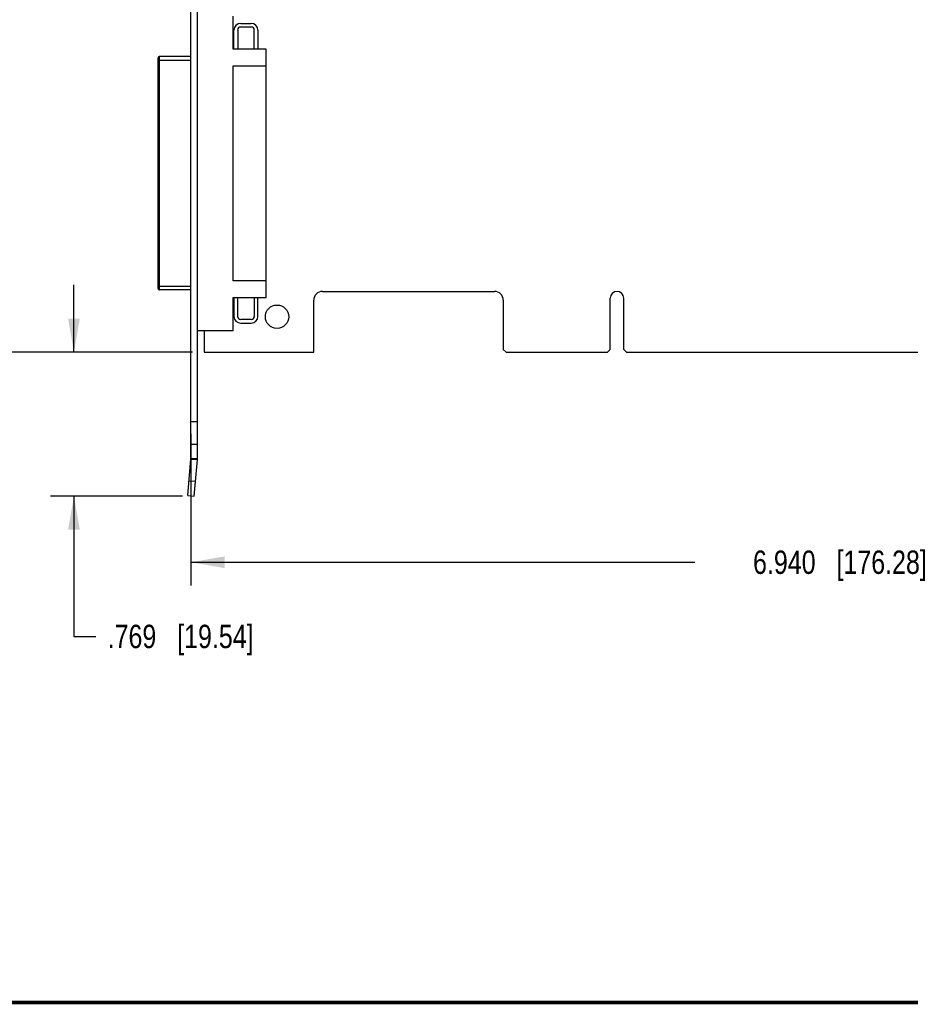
# Model space of a CAD drawing. Header units: inches. Extents: x 0.2 to 16.8, y 0.2 to 10.8.
# Tile 2 of 11: x 6.6 to 11.4, y 0.2 to 5.5. Entities that reach past the tile are written whole.
import ezdxf

# ---------------------------------------------------------------- set-up
doc = ezdxf.new("R2010")
doc.units = ezdxf.units.IN
doc.header["$LTSCALE"] = 0.935
doc.header["$MEASUREMENT"] = 0
doc.layers.get('0').update_dxf_attribs({"linetype": 'CONTINUOUS'})
doc.layers.add('DIMENSIONS', color=7, linetype='CONTINUOUS')
doc.styles.get("Standard").update_dxf_attribs({"font": 'txt', "width": 0.8})
doc.dimstyles.new('DIMSTYLE_1', dxfattribs={"dimtxt": 0.125, "dimasz": 0.18, "dimexe": 0.18, "dimexo": 0.0625, "dimgap": 0.09, "dimtad": 0, "dimtih": 1, "dimtoh": 1, "dimdec": 3, "dimzin": 4, "dimdsep": 46, "dimtxsty": 'STANDARD', "dimblk": '_FILLED', "dimblk1": '_FILLED', "dimblk2": '_FILLED', "dimcen": 0.09, "dimadec": 0, "dimazin": 0, "dimtp": 0.01, "dimtm": 0.01, "dimtfac": 1, "dimtdec": 3, "dimtofl": 0, "dimtmove": 0, "dimatfit": 3, "dimldrblk": '_FILLED', "dimfxl": 1, "dimtolj": 1, "dimtzin": 4, "dimarcsym": 0})

# ---------------------------------------------------------------- blocks, each defined once
blk = doc.blocks.new('_FILLED')
at = {"color": 0, "linetype": 'BYBLOCK'}
blk.add_solid([(0, 0), (-1, 0.174), (-1, -0.174)], dxfattribs=at)
blk = doc.blocks.new('*D0')
at = {"layer": 'DIMENSIONS', "color": 2, "linetype": 'CONTINUOUS'}
for p, q in [((14.4538, 3.9969), (14.4538, 2.4869)), ((7.5138, 3.299), (7.5138, 2.4869)), ((7.5138, 2.6119), (10.2088, 2.6119)), ((14.4538, 2.6119), (11.7588, 2.6119))]:
    blk.add_line(p, q, dxfattribs=at)
at = {"layer": 'DIMENSIONS', "color": 2, "linetype": 'CONTINUOUS', "xscale": 0.18, "yscale": 0.18, "zscale": 0.18, "rotation": 180}
blk.add_blockref('_FILLED', (7.5138, 2.6119), dxfattribs=at)
at = {"layer": 'DIMENSIONS', "color": 2, "linetype": 'CONTINUOUS', "xscale": 0.18, "yscale": 0.18, "zscale": 0.18}
blk.add_blockref('_FILLED', (14.4538, 2.6119), dxfattribs=at)
at = {"layer": 'DIMENSIONS', "color": 2, "linetype": 'CONTINUOUS', "insert": (10.9838, 2.6744), "char_height": 0.125, "width": 1.425, "attachment_point": 2, "line_spacing_factor": 0.9}
blk.add_mtext('6.940{\\Ftxt.shx;\\W1.000000;\\H0.125000; }[176.28]', dxfattribs=at)
blk = doc.blocks.new('*D3')
at = {"layer": 'DIMENSIONS', "color": 2, "linetype": 'CONTINUOUS'}
for p, q in [((7.4113, 7.6904), (6.1858, 7.6904)), ((6.3108, 7.6904), (6.3108, 5.8374)), ((6.3108, 3.7344), (6.3108, 5.5874)), ((7.5213, 3.7344), (6.1858, 3.7344))]:
    blk.add_line(p, q, dxfattribs=at)
at = {"layer": 'DIMENSIONS', "color": 2, "linetype": 'CONTINUOUS', "xscale": 0.18, "yscale": 0.18, "zscale": 0.18}
for p, rotation in [((6.3108, 7.6904), 90), ((6.3108, 3.7344), 270)]:
    blk.add_blockref('_FILLED', p, dxfattribs=dict(at, rotation=rotation))
at = {"layer": 'DIMENSIONS', "color": 2, "linetype": 'CONTINUOUS', "insert": (6.3108, 5.7749), "char_height": 0.125, "width": 1.425, "attachment_point": 2, "line_spacing_factor": 0.9}
blk.add_mtext('3.956{\\Ftxt.shx;\\W1.000000;\\H0.125000; }[100.48]', dxfattribs=at)
blk = doc.blocks.new('*D4')
at = {"layer": 'DIMENSIONS', "color": 2, "linetype": 'CONTINUOUS'}
for p, q in [((6.888, 3.7344), (6.888, 4.0944)), ((7.5213, 3.7344), (6.763, 3.7344)), ((7.469, 2.9651), (6.763, 2.9651)), ((6.888, 2.9651), (6.888, 2.2151)), ((6.888, 2.2151), (7.0055, 2.2151))]:
    blk.add_line(p, q, dxfattribs=at)
at = {"layer": 'DIMENSIONS', "color": 2, "linetype": 'CONTINUOUS', "xscale": 0.18, "yscale": 0.18, "zscale": 0.18}
for p, rotation in [((6.888, 3.7344), 270), ((6.888, 2.9651), 90)]:
    blk.add_blockref('_FILLED', p, dxfattribs=dict(at, rotation=rotation))
at = {"layer": 'DIMENSIONS', "color": 2, "linetype": 'CONTINUOUS', "insert": (7.068, 2.2776), "char_height": 0.125, "width": 1.225, "attachment_point": 1, "line_spacing_factor": 0.9}
blk.add_mtext('.769{\\Ftxt.shx;\\W1.000000;\\H0.125000; }[19.54]', dxfattribs=at)

msp = doc.modelspace()

# ---------------------------------------------------------------- linework, layer by layer
at = {"color": 7, "linetype": 'CONTINUOUS'}
for p, q in [((7.5138, 3.1664), (7.5138, 7.6504)), ((7.5488, 3.1664), (7.5488, 7.6504)), ((7.7398, 5.3546), (7.7398, 5.5318)), ((7.7796, 5.4924), (7.8357, 5.4924)), ((7.7437, 5.3546), (7.7437, 5.4565)), ((7.7634, 5.4565), (7.7634, 5.3546)), ((7.8357, 5.4727), (7.7796, 5.4727)), ((7.852, 5.3546), (7.852, 5.4565)), ((7.8717, 5.4565), (7.8717, 5.3546)), ((7.915, 5.3546), (7.7398, 5.3546)), ((7.915, 4.0278), (7.915, 5.3546)), ((7.3382, 4.0751), (7.3382, 5.3074)), ((7.3382, 5.2956), (7.5138, 5.2956)), ((7.3461, 4.0672), (7.3461, 5.3152)), ((7.5138, 5.3152), (7.3461, 5.3152)), ((7.7398, 4.1164), (7.7398, 5.266)), ((7.7398, 5.266), (7.915, 5.266)), ((7.915, 4.1164), (7.7398, 4.1164)), ((7.3382, 4.0869), (7.5138, 4.0869)), ((7.5138, 4.0672), (7.3461, 4.0672)), ((8.2168, 4.0594), (9.1368, 4.0594)), ((7.7398, 3.8507), (7.7398, 4.0278)), ((7.7398, 4.0278), (7.915, 4.0278)), ((7.7437, 4.0278), (7.7437, 3.926)), ((7.7634, 3.926), (7.7634, 4.0278)), ((7.852, 4.0278), (7.852, 3.926)), ((7.8717, 3.926), (7.8717, 4.0278)), ((8.1698, 3.7344), (8.1698, 4.0124)), ((9.1838, 4.0124), (9.1838, 3.7494)), ((9.7553, 3.7494), (9.7553, 4.0229)), ((9.8283, 3.7494), (9.8283, 4.0229)), ((7.8357, 3.9097), (7.7796, 3.9097)), ((7.5488, 3.8507), (7.7398, 3.8507)), ((7.5838, 3.8507), (7.5838, 3.7344)), ((7.7796, 3.89), (7.8357, 3.89)), ((9.1988, 3.7344), (9.1838, 3.7494)), ((9.7403, 3.7344), (9.7553, 3.7494)), ((9.8433, 3.7344), (9.8283, 3.7494)), ((7.5838, 3.7344), (8.1698, 3.7344)), ((9.1988, 3.7344), (9.7403, 3.7344)), ((9.8433, 3.7344), (11.6403, 3.7344)), ((7.5488, 3.3615), (7.5138, 3.3615)), ((7.5488, 3.2404), (7.5138, 3.2404)), ((7.4966, 2.9681), (7.5137, 3.1634)), ((7.5137, 3.1634), (7.5486, 3.1603)), ((7.5138, 3.1664), (7.5488, 3.1664)), ((7.5315, 2.9651), (7.5486, 3.1603)), ((7.5036, 3.0478), (7.5385, 3.0448)), ((7.4966, 2.9681), (7.5315, 2.9651))]:
    msp.add_line(p, q, dxfattribs=at)
at = {"color": 7, "linetype": 'CONTINUOUS', "const_width": 0.02}
msp.add_lwpolyline([(0.25, 0.2586), (16.75, 0.2586)], dxfattribs=at)
at = {"color": 7, "linetype": 'CONTINUOUS'}
msp.add_circle((7.9738, 3.9244), 0.0625, dxfattribs=at)
for centre, radius, start, end in [((7.7796, 5.4565), 0.0359, 90, 180), ((7.8357, 5.4565), 0.0359, 0, 90), ((7.7796, 5.4565), 0.0163, 90, 180), ((7.8357, 5.4565), 0.0163, 0, 90), ((7.3461, 5.3074), 0.00787, 90, 180.0001), ((7.3461, 4.0751), 0.00787, 179.9999, 270), ((8.2168, 4.0124), 0.047, 90, 180), ((9.1368, 4.0124), 0.047, 0, 90), ((9.7918, 4.0229), 0.0365, 0, 180), ((7.7796, 3.926), 0.0359, 180, 270), ((7.7796, 3.926), 0.0163, 180, 270), ((7.8357, 3.926), 0.0359, 270, 360), ((7.8357, 3.926), 0.0163, 270, 360), ((7.4788, 3.1664), 0.035, 355, 360), ((7.4788, 3.1664), 0.07, 355, 360)]:
    msp.add_arc(centre, radius, start, end, dxfattribs=at)

# ---------------------------------------------------------------- dimensions: what is measured, and where the dimension line sits
at = {"layer": 'DIMENSIONS', "color": 2, "linetype": 'CONTINUOUS'}
for base, p1, p2, angle, picture, middle in [((6.3108, 7.6904), (7.5213, 3.7344), (7.4113, 7.6904), 90, '*D3', (6.1608, 5.7124)), ((6.888, 2.9651), (7.5213, 3.7344), (7.469, 2.9651), 270, '*D4', (7.6805, 2.2151)), ((7.5138, 2.6119), (14.4538, 3.9969), (7.5138, 3.299), 180, '*D0', (10.8338, 2.6119))]:
    dim = msp.add_linear_dim(base=base, p1=p1, p2=p2, angle=angle, dimstyle='DIMSTYLE_1', dxfattribs=at)
    dim.commit()
    dim.dimension.update_dxf_attribs({"geometry": picture, "text_midpoint": middle, "dimtype": 160})

doc.saveas('drawing.dxf')
